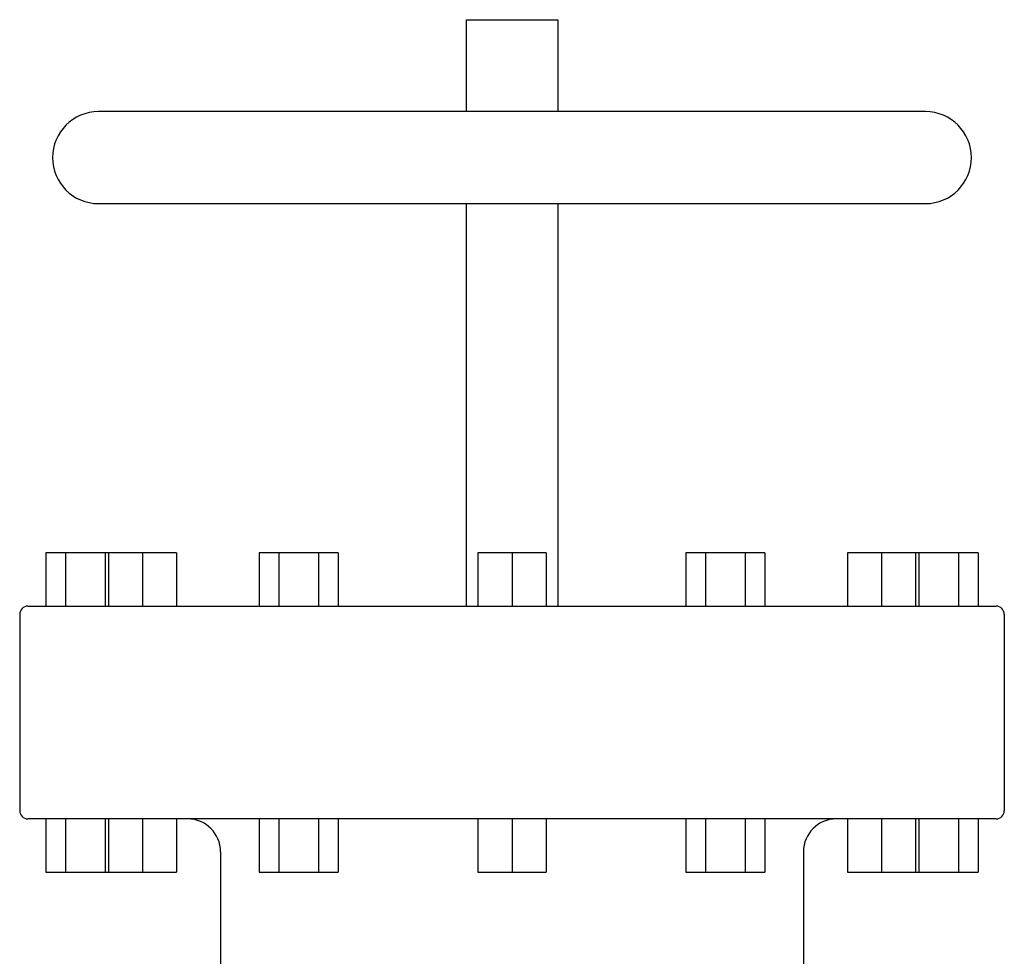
# Model space of a CAD drawing. Header units: inches. Extents: x 24 to 1128, y -94 to 748.
# Tile 71 of 256: x 244 to 259, y 312 to 326. Entities that reach past the tile are written whole.
import ezdxf

# ---------------------------------------------------------------- set-up
doc = ezdxf.new("R2010")
doc.units = ezdxf.units.IN
doc.header["$LTSCALE"] = 32
doc.header["$MEASUREMENT"] = 0
doc.layers.add('Visible (ANSI)', color=7, linetype='Continuous', lineweight=30)

msp = doc.modelspace()

# ---------------------------------------------------------------- linework, layer by layer
at = {"layer": 'Visible (ANSI)'}
for p, q in [((251.28302, 326.03787), (251.28302, 324.63787)), ((251.28302, 326.03787), (252.68302, 326.03787)), ((252.68302, 326.03787), (252.68302, 324.63787)), ((258.28302, 324.63787), (245.68302, 324.63787)), ((245.68302, 323.23787), (258.28302, 323.23787)), ((251.28302, 323.23787), (251.28302, 317.10787)), ((252.68302, 323.23787), (252.68302, 317.10787)), ((244.88302, 317.91787), (244.88302, 317.10787)), ((245.18302, 317.91787), (244.88302, 317.91787)), ((245.18302, 317.91787), (245.18302, 317.10787)), ((245.78302, 317.91787), (245.18302, 317.91787)), ((245.78302, 317.91787), (245.78302, 317.10787)), ((245.83424, 317.91787), (245.78302, 317.91787)), ((245.83424, 317.91787), (245.83424, 317.10787)), ((246.35385, 317.91787), (245.83424, 317.91787)), ((246.35385, 317.91787), (246.35385, 317.10787)), ((246.87347, 317.91787), (246.35385, 317.91787)), ((246.87347, 317.91787), (246.87347, 317.10787)), ((248.13302, 317.91787), (248.13302, 317.10787)), ((248.43302, 317.91787), (248.13302, 317.91787)), ((248.43302, 317.91787), (248.43302, 317.10787)), ((249.03302, 317.91787), (248.43302, 317.91787)), ((249.03302, 317.91787), (249.03302, 317.10787)), ((249.33302, 317.91787), (249.03302, 317.91787)), ((249.33302, 317.91787), (249.33302, 317.10787)), ((251.4634, 317.91787), (251.4634, 317.10787)), ((251.98302, 317.91787), (251.4634, 317.91787)), ((251.98302, 317.91787), (251.98302, 317.10787)), ((252.50263, 317.91787), (251.98302, 317.91787)), ((252.50263, 317.91787), (252.50263, 317.10787)), ((254.63302, 317.91787), (254.63302, 317.10787)), ((254.93302, 317.91787), (254.63302, 317.91787)), ((254.93302, 317.91787), (254.93302, 317.10787)), ((255.53302, 317.91787), (254.93302, 317.91787)), ((255.53302, 317.91787), (255.53302, 317.10787)), ((255.83302, 317.91787), (255.53302, 317.91787)), ((255.83302, 317.91787), (255.83302, 317.10787)), ((257.09257, 317.91787), (257.09257, 317.10787)), ((257.61218, 317.91787), (257.09257, 317.91787)), ((257.61218, 317.91787), (257.61218, 317.10787)), ((258.1318, 317.91787), (257.61218, 317.91787)), ((258.1318, 317.91787), (258.1318, 317.10787)), ((258.18302, 317.91787), (258.1318, 317.91787)), ((258.18302, 317.91787), (258.18302, 317.10787)), ((258.78302, 317.91787), (258.18302, 317.91787)), ((258.78302, 317.91787), (258.78302, 317.10787)), ((259.08302, 317.91787), (258.78302, 317.91787)), ((259.08302, 317.91787), (259.08302, 317.10787)), ((244.60802, 317.10787), (259.35802, 317.10787)), ((244.48302, 316.98287), (244.48302, 313.99287)), ((259.48302, 316.98287), (259.48302, 313.99287)), ((259.35802, 313.86787), (244.60802, 313.86787)), ((244.88302, 313.86787), (244.88302, 313.05787)), ((245.18302, 313.86787), (245.18302, 313.05787)), ((245.78302, 313.86787), (245.78302, 313.05787)), ((245.83424, 313.86787), (245.83424, 313.05787)), ((246.35385, 313.86787), (246.35385, 313.05787)), ((246.87347, 313.86787), (246.87347, 313.05787)), ((248.13302, 313.86787), (248.13302, 313.05787)), ((248.43302, 313.86787), (248.43302, 313.05787)), ((249.03302, 313.86787), (249.03302, 313.05787)), ((249.33302, 313.86787), (249.33302, 313.05787)), ((251.4634, 313.86787), (251.4634, 313.05787)), ((251.98302, 313.86787), (251.98302, 313.05787)), ((252.50263, 313.86787), (252.50263, 313.05787)), ((254.63302, 313.86787), (254.63302, 313.05787)), ((254.93302, 313.86787), (254.93302, 313.05787)), ((255.53302, 313.86787), (255.53302, 313.05787)), ((255.83302, 313.86787), (255.83302, 313.05787)), ((257.09257, 313.86787), (257.09257, 313.05787)), ((257.61218, 313.86787), (257.61218, 313.05787)), ((258.1318, 313.86787), (258.1318, 313.05787)), ((258.18302, 313.86787), (258.18302, 313.05787)), ((258.78302, 313.86787), (258.78302, 313.05787)), ((259.08302, 313.86787), (259.08302, 313.05787)), ((247.54302, 313.36787), (247.54302, 311.34626)), ((256.42302, 313.36787), (256.42302, 311.34626)), ((244.88302, 313.05787), (245.18302, 313.05787)), ((245.18302, 313.05787), (245.78302, 313.05787)), ((245.78302, 313.05787), (245.83424, 313.05787)), ((245.83424, 313.05787), (246.35385, 313.05787)), ((246.35385, 313.05787), (246.87347, 313.05787)), ((248.13302, 313.05787), (248.43302, 313.05787)), ((248.43302, 313.05787), (249.03302, 313.05787)), ((249.03302, 313.05787), (249.33302, 313.05787)), ((251.4634, 313.05787), (251.98302, 313.05787)), ((251.98302, 313.05787), (252.50263, 313.05787)), ((254.63302, 313.05787), (254.93302, 313.05787)), ((254.93302, 313.05787), (255.53302, 313.05787)), ((255.53302, 313.05787), (255.83302, 313.05787)), ((257.09257, 313.05787), (257.61218, 313.05787)), ((257.61218, 313.05787), (258.1318, 313.05787)), ((258.1318, 313.05787), (258.18302, 313.05787)), ((258.18302, 313.05787), (258.78302, 313.05787)), ((258.78302, 313.05787), (259.08302, 313.05787))]:
    msp.add_line(p, q, dxfattribs=at)
for centre, radius, start, end in [((245.68302, 323.93787), 0.7, 90, 270), ((258.28302, 323.93787), 0.7, 270, 90), ((244.60802, 316.98287), 0.125, 90, 180), ((259.35802, 316.98287), 0.125, 0, 90), ((244.60802, 313.99287), 0.125, 180, 270), ((259.35802, 313.99287), 0.125, 270, 0), ((247.04302, 313.36787), 0.5, 0, 90), ((256.92302, 313.36787), 0.5, 90, 180)]:
    msp.add_arc(centre, radius, start, end, dxfattribs=at)

doc.saveas('drawing.dxf')
